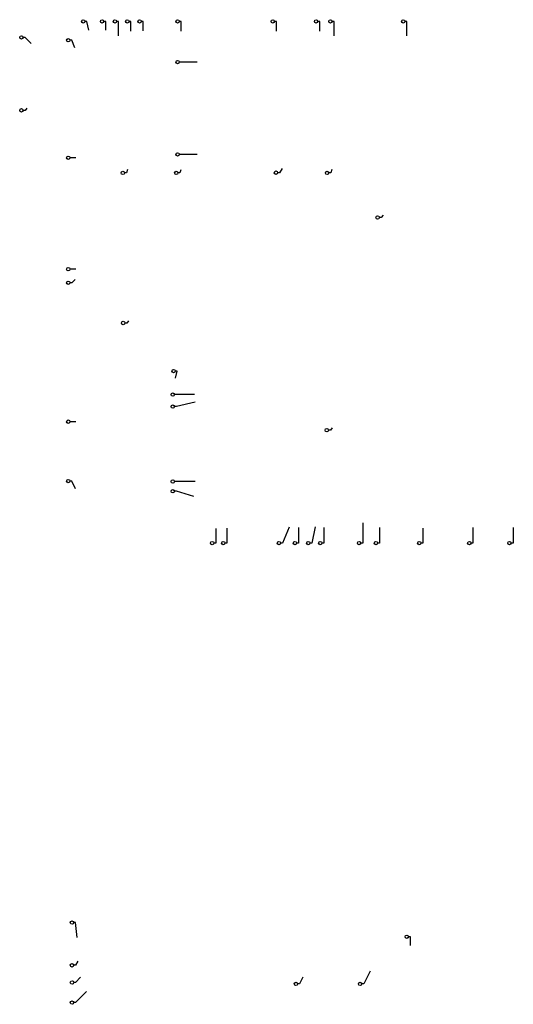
# Model space of a CAD drawing. Extents: x -89225 to 110569, y 13360 to 87647.
# Tile 1 of 256: x -53321 to -24219, y 27976 to 85998. Entities that reach past the tile are written whole.
import ezdxf

# ---------------------------------------------------------------- set-up
doc = ezdxf.new("R2010")
doc.units = 0
for name, color, linetype in [('INSTALLATIE', 6, 'Continuous'), ('INSTALLATIE @ 50', 6, 'Continuous'), ('Iv-Lines 035', 4, 'Continuous'), ('Iv-Lines 035 @ 50', 4, 'Continuous')]:
    doc.layers.add(name, color=color, linetype=linetype)
doc.styles.add('ISO', font='ISO.SHX')

# ---------------------------------------------------------------- blocks, each defined once
blk = doc.blocks.new('*U50')
for points in [[(0, -17.3), (0, 0)], [(0, 0), (2.3, 0)]]:
    blk.add_lwpolyline(points)
blk.add_circle((4.3, 0), 1.99)
blk.add_solid([(0.3, -15.6), (0, -17.3), (-0.3, -15.6)])
at = {"style": 'ISO'}
blk.add_attdef('NUMMER', (3.1, -0.8), '', height=1.8, dxfattribs=at)
blk = doc.blocks.new('*U515')
at = {"layer": 'Iv-Lines 035 @ 50', "xscale": 50, "yscale": 50, "zscale": -50, "rotation": 180}
blk.add_blockref('*U50', (-41759, 55153), dxfattribs=at)
blk = doc.blocks.new('*U48')
for points in [[(0, -18.5), (0, 0)], [(0, 0), (2.3, 0)]]:
    blk.add_lwpolyline(points)
blk.add_circle((4.3, 0), 1.99)
blk.add_solid([(0.3, -16.8), (0, -18.5), (-0.3, -16.8)])
at = {"style": 'ISO'}
blk.add_attdef('NUMMER', (3.1, -0.8), '', height=1.8, dxfattribs=at)
blk = doc.blocks.new('*U516')
at = {"layer": 'Iv-Lines 035 @ 50', "xscale": 50, "yscale": 50, "zscale": -50, "rotation": 180}
blk.add_blockref('*U48', (-36878, 55153), dxfattribs=at)
blk = doc.blocks.new('*U51')
for points in [[(0, -17.8), (0, 0)], [(0, 0), (2.3, 0)]]:
    blk.add_lwpolyline(points)
blk.add_circle((4.3, 0), 1.99)
blk.add_solid([(0.3, -16.1), (0, -17.8), (-0.3, -16.1)])
at = {"style": 'ISO'}
blk.add_attdef('NUMMER', (3.1, -0.8), '', height=1.8, dxfattribs=at)
blk = doc.blocks.new('*U518')
at = {"layer": 'Iv-Lines 035 @ 50', "xscale": 50, "yscale": 50, "zscale": -50, "rotation": 180}
blk.add_blockref('*U51', (-41106, 55153), dxfattribs=at)
blk = doc.blocks.new('*U52')
for points in [[(0, -18.5), (0, 0)], [(0, 0), (2.3, 0)]]:
    blk.add_lwpolyline(points)
blk.add_circle((4.3, 0), 1.99)
blk.add_solid([(0.3, -16.8), (0, -18.5), (-0.3, -16.8)])
at = {"style": 'ISO'}
blk.add_attdef('NUMMER', (3.1, -0.8), '', height=1.8, dxfattribs=at)
blk = doc.blocks.new('*U519')
at = {"layer": 'Iv-Lines 035 @ 50', "xscale": 50, "yscale": 50, "zscale": -50, "rotation": 180}
blk.add_blockref('*U52', (-35388, 55153), dxfattribs=at)
blk = doc.blocks.new('*U56')
for points in [[(0, -24), (0, 0)], [(0, 0), (2.3, 0)]]:
    blk.add_lwpolyline(points)
blk.add_circle((4.3, 0), 1.99)
blk.add_solid([(0.3, -22.3), (0, -24), (-0.3, -22.3)])
at = {"style": 'ISO'}
blk.add_attdef('NUMMER', (3.1, -0.8), '', height=1.8, dxfattribs=at)
blk = doc.blocks.new('*U520')
at = {"layer": 'Iv-Lines 035 @ 50', "xscale": 50, "yscale": 50, "zscale": -50, "rotation": 180}
blk.add_blockref('*U56', (-33100, 55153), dxfattribs=at)
blk = doc.blocks.new('*U521')
at = {"layer": 'Iv-Lines 035 @ 50', "xscale": 50, "yscale": 50, "zscale": -50, "rotation": 180}
blk.add_blockref('*U48', (-32104, 55153), dxfattribs=at)
blk = doc.blocks.new('*U522')
at = {"layer": 'Iv-Lines 035 @ 50', "xscale": 50, "yscale": 50, "zscale": -50, "rotation": 180}
blk.add_blockref('*U51', (-29546, 55153), dxfattribs=at)
blk = doc.blocks.new('*U523')
at = {"layer": 'Iv-Lines 035 @ 50', "xscale": 50, "yscale": 50, "zscale": -50, "rotation": 180}
blk.add_blockref('*U48', (-26596, 55153), dxfattribs=at)
blk = doc.blocks.new('*U524')
at = {"layer": 'Iv-Lines 035 @ 50', "xscale": 50, "yscale": 50, "zscale": -50, "rotation": 180}
blk.add_blockref('*U48', (-24233, 55153), dxfattribs=at)
blk = doc.blocks.new('*U57')
for points in [[(-21.9, 0), (0, 0)], [(0, 0), (2.3, 0)]]:
    blk.add_lwpolyline(points)
blk.add_circle((4.3, 0), 1.99)
blk.add_solid([(-20.1, -0.3), (-21.9, 0), (-20.1, 0.3)])
at = {"style": 'ISO'}
blk.add_attdef('NUMMER', (3.1, -0.8), '', height=1.8, dxfattribs=at)
blk = doc.blocks.new('*U526')
at = {"layer": 'Iv-Lines 035 @ 50', "xscale": 50, "yscale": 50, "zscale": -50, "rotation": 180}
blk.add_blockref('*U57', (-44080, 58785), dxfattribs=at)
blk = doc.blocks.new('*U58')
for points in [[(-20.5, 6.4), (0, 0)], [(0, 0), (2.3, 0)]]:
    blk.add_lwpolyline(points)
blk.add_circle((4.3, 0), 1.99)
blk.add_solid([(-19, 5.6), (-20.5, 6.4), (-18.8, 6.2)])
at = {"style": 'ISO'}
blk.add_attdef('NUMMER', (3.1, -0.8), '', height=1.8, dxfattribs=at)
blk = doc.blocks.new('*U527')
at = {"layer": 'Iv-Lines 035 @ 50', "xscale": 50, "yscale": 50, "zscale": -50, "rotation": 180}
blk.add_blockref('*U58', (-44080, 58212), dxfattribs=at)
blk = doc.blocks.new('*U60')
for points in [[(-21.9, -5.1), (0, 0)], [(0, 0), (2.3, 0)]]:
    blk.add_lwpolyline(points)
blk.add_circle((4.3, 0), 1.99)
blk.add_solid([(-20.1, -5), (-21.9, -5.1), (-20.3, -4.4)])
at = {"style": 'ISO'}
blk.add_attdef('NUMMER', (3.1, -0.8), '', height=1.8, dxfattribs=at)
blk = doc.blocks.new('*U528')
at = {"layer": 'Iv-Lines 035 @ 50', "xscale": 50, "yscale": 50, "zscale": -50, "rotation": 180}
blk.add_blockref('*U60', (-44080, 63196), dxfattribs=at)
blk = doc.blocks.new('*U59')
for points in [[(-21.2, 0), (0, 0)], [(0, 0), (2.3, 0)]]:
    blk.add_lwpolyline(points)
blk.add_circle((4.3, 0), 1.99)
blk.add_solid([(-19.5, -0.3), (-21.2, 0), (-19.5, 0.3)])
at = {"style": 'ISO'}
blk.add_attdef('NUMMER', (3.1, -0.8), '', height=1.8, dxfattribs=at)
blk = doc.blocks.new('*U529')
at = {"layer": 'Iv-Lines 035 @ 50', "xscale": 50, "yscale": 50, "zscale": -50, "rotation": 180}
blk.add_blockref('*U59', (-44080, 63903), dxfattribs=at)
blk = doc.blocks.new('*U65')
for points in [[(-4.6, 0), (0, 0)], [(0, 0), (2.3, 0)]]:
    blk.add_lwpolyline(points)
blk.add_circle((4.3, 0), 1.99)
blk.add_solid([(-2.9, -0.3), (-4.6, 0), (-2.9, 0.3)])
at = {"style": 'ISO'}
blk.add_attdef('NUMMER', (3.1, -0.8), '', height=1.8, dxfattribs=at)
blk = doc.blocks.new('*U533')
at = {"layer": 'Iv-Lines 035 @ 50', "xscale": 50, "yscale": 50, "zscale": -50, "rotation": 180}
blk.add_blockref('*U65', (-50240, 77862), dxfattribs=at)
blk = doc.blocks.new('*U534')
at = {"layer": 'Iv-Lines 035 @ 50', "xscale": 50, "yscale": 50, "zscale": -50, "rotation": 180}
blk.add_blockref('*U65', (-50240, 71295), dxfattribs=at)
blk = doc.blocks.new('*U535')
at = {"layer": 'Iv-Lines 035 @ 50', "xscale": 50, "yscale": 50, "zscale": -50, "rotation": 180}
blk.add_blockref('*U65', (-50240, 62309), dxfattribs=at)
blk = doc.blocks.new('*U67')
for points in [[(0, 10.5), (0, 0)], [(0, 0), (2.3, 0)]]:
    blk.add_lwpolyline(points)
blk.add_circle((4.3, 0), 1.99)
blk.add_solid([(-0.3, 8.8), (0, 10.5), (0.3, 8.8)])
at = {"style": 'ISO'}
blk.add_attdef('NUMMER', (3.1, -0.8), '', height=1.8, dxfattribs=at)
blk = doc.blocks.new('*U537')
at = {"layer": 'Iv-Lines 035 @ 50', "xscale": 50, "yscale": 50, "zscale": -50, "rotation": 180}
blk.add_blockref('*U67', (-48250, 85898), dxfattribs=at)
blk = doc.blocks.new('*U68')
for points in [[(0, 11.7), (0, 0)], [(0, 0), (2.3, 0)]]:
    blk.add_lwpolyline(points)
blk.add_circle((4.3, 0), 1.99)
blk.add_solid([(-0.3, 10), (0, 11.7), (0.3, 10)])
at = {"style": 'ISO'}
blk.add_attdef('NUMMER', (3.1, -0.8), '', height=1.8, dxfattribs=at)
blk = doc.blocks.new('*U538')
at = {"layer": 'Iv-Lines 035 @ 50', "xscale": 50, "yscale": 50, "zscale": -50, "rotation": 180}
blk.add_blockref('*U68', (-43794, 85898), dxfattribs=at)
blk = doc.blocks.new('*U69')
for points in [[(0, 17), (0, 0)], [(0, 0), (2.3, 0)]]:
    blk.add_lwpolyline(points)
blk.add_circle((4.3, 0), 1.99)
blk.add_solid([(-0.3, 15.2), (0, 17), (0.3, 15.2)])
at = {"style": 'ISO'}
blk.add_attdef('NUMMER', (3.1, -0.8), '', height=1.8, dxfattribs=at)
blk = doc.blocks.new('*U539')
at = {"layer": 'Iv-Lines 035 @ 50', "xscale": 50, "yscale": 50, "zscale": -50, "rotation": 180}
blk.add_blockref('*U69', (-47493, 85898), dxfattribs=at)
blk = doc.blocks.new('*U540')
at = {"layer": 'Iv-Lines 035 @ 50', "xscale": 50, "yscale": 50, "zscale": -50, "rotation": 180}
blk.add_blockref('*U68', (-46760, 85898), dxfattribs=at)
blk = doc.blocks.new('*U70')
for points in [[(-7.2, 7.4), (0, 0)], [(0, 0), (2.3, 0)]]:
    blk.add_lwpolyline(points)
blk.add_circle((4.3, 0), 1.99)
blk.add_solid([(-6.2, 6), (-7.2, 7.4), (-5.8, 6.4)])
at = {"style": 'ISO'}
blk.add_attdef('NUMMER', (3.1, -0.8), '', height=1.8, dxfattribs=at)
blk = doc.blocks.new('*U541')
at = {"layer": 'Iv-Lines 035 @ 50', "xscale": 50, "yscale": 50, "zscale": -50, "rotation": 180}
blk.add_blockref('*U70', (-53006, 84956), dxfattribs=at)
blk = doc.blocks.new('*U542')
at = {"layer": 'Iv-Lines 035 @ 50', "xscale": 50, "yscale": 50, "zscale": -50, "rotation": 180}
blk.add_blockref('*U68', (-38189, 85898), dxfattribs=at)
blk = doc.blocks.new('*U543')
at = {"layer": 'Iv-Lines 035 @ 50', "xscale": 50, "yscale": 50, "zscale": -50, "rotation": 180}
blk.add_blockref('*U68', (-35631, 85898), dxfattribs=at)
blk = doc.blocks.new('*U71')
for points in [[(0, 17.2), (0, 0)], [(0, 0), (2.3, 0)]]:
    blk.add_lwpolyline(points)
blk.add_circle((4.3, 0), 1.99)
blk.add_solid([(-0.3, 15.5), (0, 17.2), (0.3, 15.5)])
at = {"style": 'ISO'}
blk.add_attdef('NUMMER', (3.1, -0.8), '', height=1.8, dxfattribs=at)
blk = doc.blocks.new('*U544')
at = {"layer": 'Iv-Lines 035 @ 50', "xscale": 50, "yscale": 50, "zscale": -50, "rotation": 180}
blk.add_blockref('*U71', (-34788, 85898), dxfattribs=at)
blk = doc.blocks.new('*U72')
for points in [[(-18.7, 0), (0, 0)], [(0, 0), (2.3, 0)]]:
    blk.add_lwpolyline(points)
blk.add_circle((4.3, 0), 1.99)
blk.add_solid([(-17, -0.3), (-18.7, 0), (-17, 0.3)])
at = {"style": 'ISO'}
blk.add_attdef('NUMMER', (3.1, -0.8), '', height=1.8, dxfattribs=at)
blk = doc.blocks.new('*U545')
at = {"layer": 'Iv-Lines 035 @ 50', "xscale": 50, "yscale": 50, "zscale": -50, "rotation": 180}
blk.add_blockref('*U72', (-43794, 83503), dxfattribs=at)
blk = doc.blocks.new('*U546')
at = {"layer": 'Iv-Lines 035 @ 50', "xscale": 50, "yscale": 50, "zscale": -50, "rotation": 180}
blk.add_blockref('*U72', (-43794, 78057), dxfattribs=at)
blk = doc.blocks.new('*U73')
for points in [[(-1.2, -3.8), (0, 0)], [(0, 0), (2.3, 0)]]:
    blk.add_lwpolyline(points)
blk.add_circle((4.3, 0), 1.99)
blk.add_solid([(-0.4, -2.3), (-1.2, -3.8), (-1, -2.1)])
at = {"style": 'ISO'}
blk.add_attdef('NUMMER', (3.1, -0.8), '', height=1.8, dxfattribs=at)
blk = doc.blocks.new('*U547')
at = {"layer": 'Iv-Lines 035 @ 50', "xscale": 50, "yscale": 50, "zscale": -50, "rotation": 180}
blk.add_blockref('*U73', (-43873, 76968), dxfattribs=at)
blk = doc.blocks.new('*U74')
for points in [[(-1.3, -4.1), (0, 0)], [(0, 0), (2.3, 0)]]:
    blk.add_lwpolyline(points)
blk.add_circle((4.3, 0), 1.99)
blk.add_solid([(-0.5, -2.6), (-1.3, -4.1), (-1.1, -2.4)])
at = {"style": 'ISO'}
blk.add_attdef('NUMMER', (3.1, -0.8), '', height=1.8, dxfattribs=at)
blk = doc.blocks.new('*U548')
at = {"layer": 'Iv-Lines 035 @ 50', "xscale": 50, "yscale": 50, "zscale": -50, "rotation": 180}
blk.add_blockref('*U74', (-34983, 76968), dxfattribs=at)
blk = doc.blocks.new('*U549')
at = {"layer": 'Iv-Lines 035 @ 50', "xscale": 50, "yscale": 50, "zscale": -50, "rotation": 180}
blk.add_blockref('*U74', (-47024, 76968), dxfattribs=at)
blk = doc.blocks.new('*U75')
for points in [[(-2.2, -2.6), (0, 0)], [(0, 0), (2.3, 0)]]:
    blk.add_lwpolyline(points)
blk.add_circle((4.3, 0), 1.99)
blk.add_solid([(-0.9, -1.5), (-2.2, -2.6), (-1.3, -1.1)])
at = {"style": 'ISO'}
blk.add_attdef('NUMMER', (3.1, -0.8), '', height=1.8, dxfattribs=at)
blk = doc.blocks.new('*U550')
at = {"layer": 'Iv-Lines 035 @ 50', "xscale": 50, "yscale": 50, "zscale": -50, "rotation": 180}
blk.add_blockref('*U75', (-53006, 80656), dxfattribs=at)
blk = doc.blocks.new('*U77')
for points in [[(-7.8, -18.7), (0, 0)], [(0, 0), (2.3, 0)]]:
    blk.add_lwpolyline(points)
blk.add_circle((4.3, 0), 1.99)
blk.add_solid([(-6.9, -17.2), (-7.8, -18.7), (-7.4, -17)])
at = {"style": 'ISO'}
blk.add_attdef('NUMMER', (3.1, -0.8), '', height=1.8, dxfattribs=at)
blk = doc.blocks.new('*U551')
at = {"layer": 'Iv-Lines 035 @ 50', "xscale": 50, "yscale": 50, "zscale": -50, "rotation": 180}
blk.add_blockref('*U77', (-37824, 55153), dxfattribs=at)
blk = doc.blocks.new('*U78')
for points in [[(-3.8, -19.3), (0, 0)], [(0, 0), (2.3, 0)]]:
    blk.add_lwpolyline(points)
blk.add_circle((4.3, 0), 1.99)
blk.add_solid([(-3.2, -17.6), (-3.8, -19.3), (-3.8, -17.5)])
at = {"style": 'ISO'}
blk.add_attdef('NUMMER', (3.1, -0.8), '', height=1.8, dxfattribs=at)
blk = doc.blocks.new('*U552')
at = {"layer": 'Iv-Lines 035 @ 50', "xscale": 50, "yscale": 50, "zscale": -50, "rotation": 180}
blk.add_blockref('*U78', (-36095, 55153), dxfattribs=at)
blk = doc.blocks.new('*U556')
at = {"layer": 'Iv-Lines 035 @ 50', "xscale": 50, "yscale": 50, "zscale": -50, "rotation": 180}
blk.add_blockref('*U75', (-47006, 68124), dxfattribs=at)
blk = doc.blocks.new('*U557')
at = {"layer": 'Iv-Lines 035 @ 50', "xscale": 50, "yscale": 50, "zscale": -50, "rotation": 180}
blk.add_blockref('*U75', (-35006, 61808), dxfattribs=at)
blk = doc.blocks.new('*U558')
at = {"layer": 'Iv-Lines 035 @ 50', "xscale": 50, "yscale": 50, "zscale": -50, "rotation": 180}
blk.add_blockref('*U75', (-32006, 74340), dxfattribs=at)
blk = doc.blocks.new('*U93')
for points in [[(-7.6, -15), (0, 0)], [(0, 0), (2.3, 0)]]:
    blk.add_lwpolyline(points)
blk.add_circle((4.3, 0), 1.99)
blk.add_solid([(-6.6, -13.6), (-7.6, -15), (-7.1, -13.4)])
at = {"style": 'ISO'}
blk.add_attdef('NUMMER', (3.1, -0.8), '', height=1.8, dxfattribs=at)
blk = doc.blocks.new('*U572')
at = {"layer": 'INSTALLATIE @ 50', "xscale": 50, "yscale": 50, "zscale": -50, "rotation": 180}
blk.add_blockref('*U93', (-33041, 29181), dxfattribs=at)
blk = doc.blocks.new('*U95')
for points in [[(-3.9, -7.8), (0, 0)], [(0, 0), (2.3, 0)]]:
    blk.add_lwpolyline(points)
blk.add_circle((4.3, 0), 1.99)
blk.add_solid([(-2.9, -6.4), (-3.9, -7.8), (-3.4, -6.1)])
at = {"style": 'ISO'}
blk.add_attdef('NUMMER', (3.1, -0.8), '', height=1.8, dxfattribs=at)
blk = doc.blocks.new('*U575')
at = {"layer": 'INSTALLATIE @ 50', "xscale": 50, "yscale": 50, "zscale": -50, "rotation": 180}
blk.add_blockref('*U95', (-36823, 29181), dxfattribs=at)
blk = doc.blocks.new('*U96')
for points in [[(0, 17), (0, 0)], [(0, 0), (2.3, 0)]]:
    blk.add_lwpolyline(points)
blk.add_circle((4.3, 0), 1.99)
blk.add_solid([(-0.3, 15.3), (0, 17), (0.3, 15.3)])
at = {"style": 'ISO'}
blk.add_attdef('NUMMER', (3.1, -0.8), '', height=1.8, dxfattribs=at)
blk = doc.blocks.new('*U576')
at = {"layer": 'Iv-Lines 035 @ 50', "xscale": 50, "yscale": 50, "zscale": -50, "rotation": 180}
blk.add_blockref('*U96', (-30492, 85898), dxfattribs=at)
blk = doc.blocks.new('*U100')
for points in [[(-3.7, -3.7), (0, 0)], [(0, 0), (2.3, 0)]]:
    blk.add_lwpolyline(points)
blk.add_circle((4.3, 0), 1.99)
blk.add_solid([(-2.3, -2.7), (-3.7, -3.7), (-2.7, -2.3)])
at = {"style": 'ISO'}
blk.add_attdef('NUMMER', (3.1, -0.8), '', height=1.8, dxfattribs=at)
blk = doc.blocks.new('*U579')
at = {"layer": 'Iv-Lines 035 @ 50', "xscale": 50, "yscale": 50, "zscale": -50, "rotation": 180}
blk.add_blockref('*U100', (-50240, 70498), dxfattribs=at)
blk = doc.blocks.new('*U101')
for points in [[(-3.6, 9), (0, 0)], [(0, 0), (2.3, 0)]]:
    blk.add_lwpolyline(points)
blk.add_circle((4.3, 0), 1.99)
blk.add_solid([(-3.2, 7.3), (-3.6, 9), (-2.7, 7.5)])
at = {"style": 'ISO'}
blk.add_attdef('NUMMER', (3.1, -0.8), '', height=1.8, dxfattribs=at)
blk = doc.blocks.new('*U580')
at = {"layer": 'Iv-Lines 035 @ 50', "xscale": 50, "yscale": 50, "zscale": -50, "rotation": 180}
blk.add_blockref('*U101', (-50240, 84784), dxfattribs=at)
blk = doc.blocks.new('*U103')
for points in [[(-3.1, -4.8), (0, 0)], [(0, 0), (2.3, 0)]]:
    blk.add_lwpolyline(points)
blk.add_circle((4.3, 0), 1.99)
blk.add_solid([(-2, -3.5), (-3.1, -4.8), (-2.4, -3.2)])
at = {"style": 'ISO'}
blk.add_attdef('NUMMER', (3.1, -0.8), '', height=1.8, dxfattribs=at)
blk = doc.blocks.new('*U581')
at = {"layer": 'Iv-Lines 035 @ 50', "xscale": 50, "yscale": 50, "zscale": -50, "rotation": 180}
blk.add_blockref('*U103', (-37997, 76983), dxfattribs=at)
blk = doc.blocks.new('*U106')
for points in [[(-2.4, 10.5), (0, 0)], [(0, 0), (2.3, 0)]]:
    blk.add_lwpolyline(points)
blk.add_circle((4.3, 0), 1.99)
blk.add_solid([(-2.3, 8.8), (-2.4, 10.5), (-1.7, 8.9)])
at = {"style": 'ISO'}
blk.add_attdef('NUMMER', (3.1, -0.8), '', height=1.8, dxfattribs=at)
blk = doc.blocks.new('*U584')
at = {"layer": 'Iv-Lines 035 @ 50', "xscale": 50, "yscale": 50, "zscale": -50, "rotation": 180}
blk.add_blockref('*U106', (-49359, 85898), dxfattribs=at)
blk = doc.blocks.new('*U107')
for points in [[(-12.7, -13.2), (0, 0)], [(0, 0), (2.3, 0)]]:
    blk.add_lwpolyline(points)
blk.add_circle((4.3, 0), 1.99)
blk.add_solid([(-11.3, -12.2), (-12.7, -13.2), (-11.7, -11.8)])
at = {"style": 'ISO'}
blk.add_attdef('NUMMER', (3.1, -0.8), '', height=1.8, dxfattribs=at)
blk = doc.blocks.new('*U585')
at = {"layer": 'INSTALLATIE @ 50', "xscale": 50, "yscale": 50, "zscale": -50, "rotation": 180}
blk.add_blockref('*U107', (-50021, 28076), dxfattribs=at)
blk = doc.blocks.new('*U108')
for points in [[(-5.8, -6.1), (0, 0)], [(0, 0), (2.3, 0)]]:
    blk.add_lwpolyline(points)
blk.add_circle((4.3, 0), 1.99)
blk.add_solid([(-4.4, -5), (-5.8, -6.1), (-4.8, -4.6)])
at = {"style": 'ISO'}
blk.add_attdef('NUMMER', (3.1, -0.8), '', height=1.8, dxfattribs=at)
blk = doc.blocks.new('*U586')
at = {"layer": 'INSTALLATIE @ 50', "xscale": 50, "yscale": 50, "zscale": -50, "rotation": 180}
blk.add_blockref('*U108', (-50021, 29263), dxfattribs=at)
blk = doc.blocks.new('*U109')
for points in [[(-2.6, -5), (0, 0)], [(0, 0), (2.3, 0)]]:
    blk.add_lwpolyline(points)
blk.add_circle((4.3, 0), 1.99)
blk.add_solid([(-1.5, -3.6), (-2.6, -5), (-2.1, -3.4)])
at = {"style": 'ISO'}
blk.add_attdef('NUMMER', (3.1, -0.8), '', height=1.8, dxfattribs=at)
blk = doc.blocks.new('*U587')
at = {"layer": 'INSTALLATIE @ 50', "xscale": 50, "yscale": 50, "zscale": -50, "rotation": 180}
blk.add_blockref('*U109', (-50021, 30274), dxfattribs=at)
blk = doc.blocks.new('*U115')
for points in [[(-4.2, 9.2), (0, 0)], [(0, 0), (2.3, 0)]]:
    blk.add_lwpolyline(points)
blk.add_circle((4.3, 0), 1.99)
blk.add_solid([(-3.7, 7.5), (-4.2, 9.2), (-3.2, 7.8)])
at = {"style": 'ISO'}
blk.add_attdef('NUMMER', (3.1, -0.8), '', height=1.8, dxfattribs=at)
blk = doc.blocks.new('*U594')
at = {"layer": 'Iv-Lines 035 @ 50', "xscale": 50, "yscale": 50, "zscale": -50, "rotation": 180}
blk.add_blockref('*U115', (-50240, 58808), dxfattribs=at)
blk = doc.blocks.new('*U116')
for points in [[(0, 11), (0, 0)], [(0, 0), (2.3, 0)]]:
    blk.add_lwpolyline(points)
blk.add_circle((4.3, 0), 1.99)
blk.add_solid([(-0.3, 9.2), (0, 11), (0.3, 9.2)])
at = {"style": 'ISO'}
blk.add_attdef('NUMMER', (3.1, -0.8), '', height=1.8, dxfattribs=at)
blk = doc.blocks.new('*U595')
at = {"layer": 'Iv-Lines 035 @ 50', "xscale": 50, "yscale": 50, "zscale": -50, "rotation": 180}
blk.add_blockref('*U116', (-46035, 85898), dxfattribs=at)
blk = doc.blocks.new('*U117')
for points in [[(2, 8.3), (0, 0)], [(0, 0), (2.3, 0)]]:
    blk.add_lwpolyline(points)
blk.add_circle((4.3, 0), 1.99)
blk.add_solid([(1.3, 6.7), (2, 8.3), (1.9, 6.5)])
at = {"style": 'ISO'}
blk.add_attdef('NUMMER', (3.1, -0.8), '', height=1.8, dxfattribs=at)
blk = doc.blocks.new('*U596')
at = {"layer": 'Iv-Lines 035 @ 50', "xscale": 50, "yscale": 50, "zscale": -50, "rotation": 180}
blk.add_blockref('*U117', (-44034, 65292), dxfattribs=at)
blk = doc.blocks.new('*U118')
for points in [[(-1.7, 17.5), (0, 0)], [(0, 0), (2.3, 0)]]:
    blk.add_lwpolyline(points)
blk.add_circle((4.3, 0), 1.99)
blk.add_solid([(-1.8, 15.8), (-1.7, 17.5), (-1.2, 15.8)])
at = {"style": 'ISO'}
blk.add_attdef('NUMMER', (3.1, -0.8), '', height=1.8, dxfattribs=at)
blk = doc.blocks.new('*U597')
at = {"layer": 'INSTALLATIE @ 50', "xscale": 50, "yscale": 50, "zscale": -50, "rotation": 180}
blk.add_blockref('*U118', (-50021, 32792), dxfattribs=at)
blk = doc.blocks.new('*U119')
for points in [[(0, 10.5), (0, 0)], [(0, 0), (2.3, 0)]]:
    blk.add_lwpolyline(points)
blk.add_circle((4.3, 0), 1.99)
blk.add_solid([(-0.3, 8.8), (0, 10.5), (0.3, 8.8)])
at = {"style": 'ISO'}
blk.add_attdef('NUMMER', (3.1, -0.8), '', height=1.8, dxfattribs=at)
blk = doc.blocks.new('*U598')
at = {"layer": 'INSTALLATIE @ 50', "xscale": 50, "yscale": 50, "zscale": -50, "rotation": 180}
blk.add_blockref('*U119', (-30289, 31960), dxfattribs=at)

msp = doc.modelspace()

# ---------------------------------------------------------------- block references
at = {"layer": 'INSTALLATIE'}
for name in ['*U597', '*U598', '*U587', '*U572', '*U586', '*U575', '*U585']:
    msp.add_blockref(name, (0, 0), dxfattribs=at)
at = {"layer": 'Iv-Lines 035'}
for name in ['*U584', '*U537', '*U539', '*U540', '*U595', '*U538', '*U542', '*U543', '*U544', '*U576', '*U541', '*U580', '*U545', '*U550', '*U533', '*U546', '*U549', '*U547', '*U581', '*U548', '*U558', '*U534', '*U579', '*U556', '*U596', '*U529', '*U528', '*U535', '*U557', '*U594', '*U526', '*U527', '*U520', '*U515', '*U518', '*U551', '*U516', '*U552', '*U519', '*U521', '*U522', '*U523', '*U524']:
    msp.add_blockref(name, (0, 0), dxfattribs=at)

doc.saveas('drawing.dxf')
